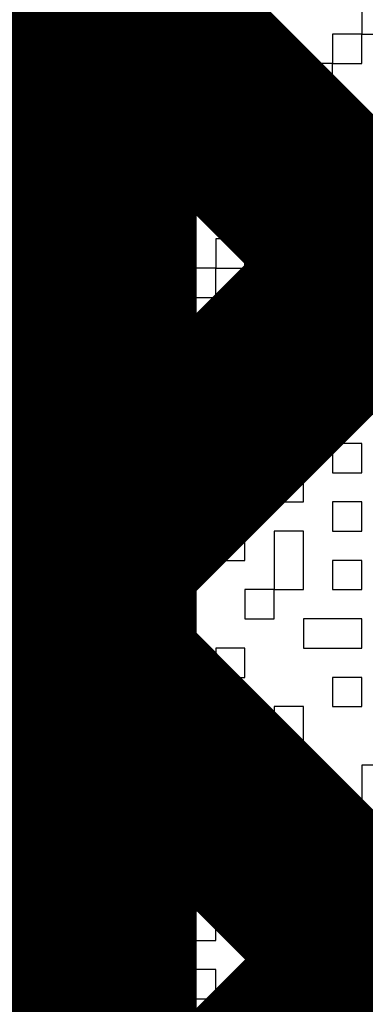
# Model space of a CAD drawing. Header units: millimetres. Extents: x 3.06 to 5.82, y 1.29 to 3.84.
# Tile 72 of 244: x 4.6238 to 4.6379, y 1.8932 to 1.9333. Entities that reach past the tile are written whole.
import ezdxf

# ---------------------------------------------------------------- set-up
doc = ezdxf.new("R2010")
doc.units = ezdxf.units.MM
doc.header["$MEASUREMENT"] = 0
for name, color, linetype in [('BottomLayer', 5, 'Continuous'), ('TopLayer', 1, 'Continuous'), ('TopOverlay', 2, 'Continuous')]:
    doc.layers.add(name, color=color, linetype=linetype)

msp = doc.modelspace()

# ---------------------------------------------------------------- linework, layer by layer
at = {"layer": 'BottomLayer', "const_width": 0.008}
for points in [[(4.57707, 1.956598), (5.022308, 1.511361)], [(4.587413, 1.900406), (4.643605, 1.956598)], [(4.602187, 1.886896), (4.671889, 1.956598)], [(4.603589, 1.860014), (4.700174, 1.956598)], [(4.605355, 1.956598), (5.032078, 1.529875)]]:
    msp.add_lwpolyline(points, dxfattribs=at)
at = {"layer": 'TopLayer', "const_width": 0.008}
for points in [[(4.583953, 1.978), (4.627, 1.934953)], [(4.627, 1.857113), (4.627, 1.971887)], [(4.577984, 1.955684), (4.627, 1.906669)], [(4.588102, 1.901095), (4.627, 1.939993)], [(4.602534, 1.887243), (4.627, 1.911709)]]:
    msp.add_lwpolyline(points, dxfattribs=at)
at = {"layer": 'TopLayer', "const_width": 0.004}
for points in [[(4.625, 1.934953, 1), (4.629, 1.934953, 1)], [(4.625, 1.911709, 1), (4.629, 1.911709, 1)], [(4.625, 1.906669, 1), (4.629, 1.906669, 1)]]:
    msp.add_lwpolyline(points, format="xyb", close=True, dxfattribs=at)
at = {"layer": 'TopOverlay'}
for p, q in [((4.624637, 1.932689), (4.624637, 1.933878)), ((4.625827, 1.933878), (4.625827, 1.932689)), ((4.628205, 1.932689), (4.628205, 1.933878)), ((4.637719, 1.933878), (4.637719, 1.932689)), ((4.622259, 1.932689), (4.624637, 1.932689)), ((4.625827, 1.932689), (4.628205, 1.932689)), ((4.630584, 1.932689), (4.629394, 1.932689)), ((4.629394, 1.932689), (4.629394, 1.931499)), ((4.630584, 1.931499), (4.630584, 1.932689)), ((4.634151, 1.932689), (4.632962, 1.932689)), ((4.632962, 1.932689), (4.632962, 1.931499)), ((4.634151, 1.931499), (4.634151, 1.932689)), ((4.637719, 1.932689), (4.63653, 1.932689)), ((4.63653, 1.932689), (4.63653, 1.931499)), ((4.637719, 1.932689), (4.638908, 1.932689)), ((4.637719, 1.931499), (4.637719, 1.932689)), ((4.627016, 1.931499), (4.625827, 1.931499)), ((4.625827, 1.931499), (4.625827, 1.93031)), ((4.627016, 1.93031), (4.627016, 1.931499)), ((4.629394, 1.931499), (4.628205, 1.931499)), ((4.628205, 1.931499), (4.628205, 1.93031)), ((4.629394, 1.931499), (4.630584, 1.931499)), ((4.629394, 1.93031), (4.629394, 1.931499)), ((4.632962, 1.931499), (4.632962, 1.93031)), ((4.634151, 1.93031), (4.634151, 1.931499)), ((4.63653, 1.931499), (4.635341, 1.931499)), ((4.635341, 1.931499), (4.635341, 1.93031)), ((4.63653, 1.931499), (4.637719, 1.931499)), ((4.63653, 1.93031), (4.63653, 1.931499)), ((4.625827, 1.93031), (4.627016, 1.93031)), ((4.628205, 1.93031), (4.628205, 1.929121)), ((4.629394, 1.929121), (4.629394, 1.93031)), ((4.632962, 1.93031), (4.631773, 1.93031)), ((4.631773, 1.93031), (4.631773, 1.929121)), ((4.632962, 1.93031), (4.634151, 1.93031)), ((4.632962, 1.929121), (4.632962, 1.93031)), ((4.634151, 1.93031), (4.634151, 1.929121)), ((4.635341, 1.93031), (4.634151, 1.93031)), ((4.635341, 1.93031), (4.63653, 1.93031)), ((4.635341, 1.929121), (4.635341, 1.93031)), ((4.625827, 1.929121), (4.624637, 1.929121)), ((4.624637, 1.929121), (4.624637, 1.927932)), ((4.625827, 1.927932), (4.625827, 1.929121)), ((4.628205, 1.929121), (4.629394, 1.929121)), ((4.631773, 1.929121), (4.630584, 1.929121)), ((4.630584, 1.929121), (4.630584, 1.927932)), ((4.631773, 1.929121), (4.632962, 1.929121)), ((4.631773, 1.927932), (4.631773, 1.929121)), ((4.634151, 1.929121), (4.635341, 1.929121)), ((4.637719, 1.929121), (4.63653, 1.929121)), ((4.63653, 1.929121), (4.63653, 1.927932)), ((4.637719, 1.927932), (4.637719, 1.929121)), ((4.624637, 1.927932), (4.624637, 1.926742)), ((4.625827, 1.926742), (4.625827, 1.927932)), ((4.630584, 1.927932), (4.629394, 1.927932)), ((4.629394, 1.927932), (4.629394, 1.926742)), ((4.630584, 1.927932), (4.631773, 1.927932)), ((4.630584, 1.926742), (4.630584, 1.927932)), ((4.635341, 1.927932), (4.634151, 1.927932)), ((4.634151, 1.927932), (4.634151, 1.926742)), ((4.635341, 1.926742), (4.635341, 1.927932)), ((4.63653, 1.927932), (4.637719, 1.927932)), ((4.624637, 1.926742), (4.625827, 1.926742)), ((4.628205, 1.926742), (4.627016, 1.926742)), ((4.627016, 1.926742), (4.627016, 1.925553)), ((4.628205, 1.925553), (4.628205, 1.926742)), ((4.629394, 1.926742), (4.630584, 1.926742)), ((4.632962, 1.926742), (4.631773, 1.926742)), ((4.631773, 1.926742), (4.631773, 1.925553)), ((4.632962, 1.925553), (4.632962, 1.926742)), ((4.634151, 1.926742), (4.634151, 1.925553)), ((4.635341, 1.925553), (4.635341, 1.926742)), ((4.637719, 1.926742), (4.63653, 1.926742)), ((4.63653, 1.926742), (4.63653, 1.925553)), ((4.637719, 1.925553), (4.637719, 1.926742)), ((4.627016, 1.925553), (4.628205, 1.925553)), ((4.631773, 1.925553), (4.632962, 1.925553)), ((4.634151, 1.925553), (4.634151, 1.924364)), ((4.635341, 1.924364), (4.635341, 1.925553)), ((4.63653, 1.925553), (4.637719, 1.925553)), ((4.628205, 1.924364), (4.625827, 1.924364)), ((4.625827, 1.924364), (4.625827, 1.923175)), ((4.628205, 1.923175), (4.628205, 1.924364)), ((4.630584, 1.924364), (4.629394, 1.924364)), ((4.629394, 1.924364), (4.629394, 1.923175)), ((4.630584, 1.923175), (4.630584, 1.924364)), ((4.632962, 1.924364), (4.631773, 1.924364)), ((4.631773, 1.924364), (4.631773, 1.923175)), ((4.632962, 1.923175), (4.632962, 1.924364)), ((4.634151, 1.924364), (4.635341, 1.924364)), ((4.638908, 1.924364), (4.637719, 1.924364)), ((4.637719, 1.924364), (4.637719, 1.923175)), ((4.625827, 1.923175), (4.624637, 1.923175)), ((4.624637, 1.923175), (4.624637, 1.921985)), ((4.625827, 1.923175), (4.628205, 1.923175)), ((4.625827, 1.921985), (4.625827, 1.923175)), ((4.629394, 1.923175), (4.630584, 1.923175)), ((4.630584, 1.923175), (4.630584, 1.921985)), ((4.631773, 1.923175), (4.630584, 1.923175)), ((4.631773, 1.923175), (4.632962, 1.923175)), ((4.631773, 1.921985), (4.631773, 1.923175)), ((4.632962, 1.923175), (4.632962, 1.921985)), ((4.634151, 1.923175), (4.632962, 1.923175)), ((4.634151, 1.921985), (4.634151, 1.923175)), ((4.63653, 1.923175), (4.635341, 1.923175)), ((4.635341, 1.923175), (4.635341, 1.921985)), ((4.63653, 1.921985), (4.63653, 1.923175)), ((4.637719, 1.923175), (4.638908, 1.923175)), ((4.624637, 1.921985), (4.625827, 1.921985)), ((4.628205, 1.921985), (4.627016, 1.921985)), ((4.627016, 1.921985), (4.627016, 1.920796)), ((4.628205, 1.920796), (4.628205, 1.921985)), ((4.630584, 1.921985), (4.631773, 1.921985)), ((4.632962, 1.921985), (4.634151, 1.921985)), ((4.635341, 1.921985), (4.63653, 1.921985)), ((4.638908, 1.921985), (4.637719, 1.921985)), ((4.637719, 1.921985), (4.637719, 1.920796)), ((4.625827, 1.920796), (4.624637, 1.920796)), ((4.624637, 1.920796), (4.624637, 1.919607)), ((4.625827, 1.919607), (4.625827, 1.920796)), ((4.627016, 1.920796), (4.627016, 1.919607)), ((4.628205, 1.919607), (4.628205, 1.920796)), ((4.631773, 1.920796), (4.630584, 1.920796)), ((4.630584, 1.920796), (4.630584, 1.919607)), ((4.631773, 1.919607), (4.631773, 1.920796)), ((4.637719, 1.920796), (4.637719, 1.919607)), ((4.624637, 1.919607), (4.625827, 1.919607)), ((4.627016, 1.919607), (4.628205, 1.919607)), ((4.630584, 1.919607), (4.630584, 1.918418)), ((4.631773, 1.918418), (4.631773, 1.919607)), ((4.634151, 1.919607), (4.632962, 1.919607)), ((4.632962, 1.919607), (4.632962, 1.918418)), ((4.634151, 1.918418), (4.634151, 1.919607)), ((4.63653, 1.919607), (4.635341, 1.919607)), ((4.635341, 1.919607), (4.635341, 1.918418)), ((4.63653, 1.918418), (4.63653, 1.919607)), ((4.637719, 1.919607), (4.638908, 1.919607)), ((4.628205, 1.918418), (4.625827, 1.918418)), ((4.625827, 1.918418), (4.625827, 1.917228)), ((4.628205, 1.917228), (4.628205, 1.918418)), ((4.630584, 1.918418), (4.629394, 1.918418)), ((4.629394, 1.918418), (4.629394, 1.917228)), ((4.630584, 1.918418), (4.631773, 1.918418)), ((4.630584, 1.917228), (4.630584, 1.918418)), ((4.631773, 1.918418), (4.631773, 1.917228)), ((4.632962, 1.918418), (4.631773, 1.918418)), ((4.632962, 1.918418), (4.634151, 1.918418)), ((4.632962, 1.917228), (4.632962, 1.918418)), ((4.635341, 1.918418), (4.63653, 1.918418)), ((4.638908, 1.918418), (4.637719, 1.918418)), ((4.637719, 1.918418), (4.637719, 1.917228)), ((4.625827, 1.917228), (4.628205, 1.917228)), ((4.629394, 1.917228), (4.630584, 1.917228)), ((4.631773, 1.917228), (4.632962, 1.917228)), ((4.63653, 1.917228), (4.635341, 1.917228)), ((4.635341, 1.917228), (4.635341, 1.916039)), ((4.63653, 1.916039), (4.63653, 1.917228)), ((4.637719, 1.917228), (4.638908, 1.917228)), ((4.628205, 1.916039), (4.627016, 1.916039)), ((4.627016, 1.916039), (4.627016, 1.91485)), ((4.628205, 1.91485), (4.628205, 1.916039)), ((4.630584, 1.916039), (4.629394, 1.916039)), ((4.629394, 1.916039), (4.629394, 1.91485)), ((4.630584, 1.91485), (4.630584, 1.916039)), ((4.634151, 1.916039), (4.631773, 1.916039)), ((4.631773, 1.916039), (4.631773, 1.91485)), ((4.634151, 1.91485), (4.634151, 1.916039)), ((4.635341, 1.916039), (4.63653, 1.916039)), ((4.63653, 1.916039), (4.63653, 1.91485)), ((4.637719, 1.916039), (4.63653, 1.916039)), ((4.637719, 1.91485), (4.637719, 1.916039)), ((4.625827, 1.91485), (4.624637, 1.91485)), ((4.624637, 1.91485), (4.624637, 1.91366)), ((4.625827, 1.91366), (4.625827, 1.91485)), ((4.627016, 1.91485), (4.628205, 1.91485)), ((4.629394, 1.91485), (4.630584, 1.91485)), ((4.631773, 1.91485), (4.634151, 1.91485)), ((4.634151, 1.91485), (4.634151, 1.91366)), ((4.635341, 1.91485), (4.634151, 1.91485)), ((4.635341, 1.91366), (4.635341, 1.91485)), ((4.63653, 1.91485), (4.637719, 1.91485)), ((4.624637, 1.91366), (4.624637, 1.912471)), ((4.625827, 1.912471), (4.625827, 1.91366)), ((4.631773, 1.91366), (4.630584, 1.91366)), ((4.630584, 1.91366), (4.630584, 1.912471)), ((4.631773, 1.912471), (4.631773, 1.91366)), ((4.634151, 1.91366), (4.635341, 1.91366)), ((4.637719, 1.91366), (4.63653, 1.91366)), ((4.63653, 1.91366), (4.63653, 1.912471)), ((4.637719, 1.912471), (4.637719, 1.91366)), ((4.624637, 1.912471), (4.625827, 1.912471)), ((4.629394, 1.912471), (4.628205, 1.912471)), ((4.628205, 1.912471), (4.628205, 1.911282)), ((4.629394, 1.911282), (4.629394, 1.912471)), ((4.630584, 1.912471), (4.631773, 1.912471)), ((4.631773, 1.912471), (4.631773, 1.911282)), ((4.632962, 1.912471), (4.631773, 1.912471)), ((4.632962, 1.911282), (4.632962, 1.912471)), ((4.635341, 1.912471), (4.634151, 1.912471)), ((4.634151, 1.912471), (4.634151, 1.911282)), ((4.635341, 1.911282), (4.635341, 1.912471)), ((4.63653, 1.912471), (4.637719, 1.912471)), ((4.624637, 1.911282), (4.623448, 1.911282)), ((4.624637, 1.910093), (4.624637, 1.911282)), ((4.628205, 1.911282), (4.627016, 1.911282)), ((4.627016, 1.911282), (4.627016, 1.910093)), ((4.628205, 1.910093), (4.628205, 1.911282)), ((4.628205, 1.911282), (4.629394, 1.911282)), ((4.629394, 1.911282), (4.629394, 1.910093)), ((4.630584, 1.911282), (4.629394, 1.911282)), ((4.630584, 1.910093), (4.630584, 1.911282)), ((4.631773, 1.911282), (4.632962, 1.911282)), ((4.634151, 1.911282), (4.634151, 1.910093)), ((4.635341, 1.910093), (4.635341, 1.911282)), ((4.637719, 1.911282), (4.63653, 1.911282)), ((4.63653, 1.911282), (4.63653, 1.910093)), ((4.637719, 1.910093), (4.637719, 1.911282)), ((4.623448, 1.910093), (4.624637, 1.910093)), ((4.627016, 1.910093), (4.625827, 1.910093)), ((4.625827, 1.910093), (4.625827, 1.908904)), ((4.627016, 1.910093), (4.628205, 1.910093)), ((4.627016, 1.908904), (4.627016, 1.910093)), ((4.629394, 1.910093), (4.629394, 1.908904)), ((4.630584, 1.908904), (4.630584, 1.910093)), ((4.634151, 1.910093), (4.632962, 1.910093)), ((4.632962, 1.910093), (4.632962, 1.908904)), ((4.634151, 1.910093), (4.635341, 1.910093)), ((4.634151, 1.908904), (4.634151, 1.910093)), ((4.63653, 1.910093), (4.637719, 1.910093)), ((4.625827, 1.908904), (4.624637, 1.908904)), ((4.624637, 1.908904), (4.624637, 1.907714)), ((4.625827, 1.908904), (4.627016, 1.908904)), ((4.625827, 1.907714), (4.625827, 1.908904)), ((4.629394, 1.908904), (4.630584, 1.908904)), ((4.632962, 1.908904), (4.634151, 1.908904)), ((4.637719, 1.908904), (4.635341, 1.908904)), ((4.635341, 1.908904), (4.635341, 1.907714)), ((4.637719, 1.907714), (4.637719, 1.908904)), ((4.624637, 1.907714), (4.625827, 1.907714)), ((4.628205, 1.907714), (4.627016, 1.907714)), ((4.627016, 1.907714), (4.627016, 1.906525)), ((4.628205, 1.906525), (4.628205, 1.907714)), ((4.630584, 1.907714), (4.629394, 1.907714)), ((4.629394, 1.907714), (4.629394, 1.906525)), ((4.630584, 1.906525), (4.630584, 1.907714)), ((4.632962, 1.907714), (4.631773, 1.907714)), ((4.631773, 1.907714), (4.631773, 1.906525)), ((4.632962, 1.906525), (4.632962, 1.907714)), ((4.635341, 1.907714), (4.637719, 1.907714)), ((4.625827, 1.906525), (4.624637, 1.906525)), ((4.624637, 1.906525), (4.624637, 1.905336)), ((4.625827, 1.905336), (4.625827, 1.906525)), ((4.627016, 1.906525), (4.628205, 1.906525)), ((4.628205, 1.906525), (4.628205, 1.905336)), ((4.629394, 1.906525), (4.628205, 1.906525)), ((4.629394, 1.906525), (4.630584, 1.906525)), ((4.629394, 1.905336), (4.629394, 1.906525)), ((4.631773, 1.906525), (4.632962, 1.906525)), ((4.637719, 1.906525), (4.63653, 1.906525)), ((4.63653, 1.906525), (4.63653, 1.905336)), ((4.637719, 1.905336), (4.637719, 1.906525)), ((4.624637, 1.905336), (4.625827, 1.905336)), ((4.628205, 1.905336), (4.629394, 1.905336)), ((4.629394, 1.905336), (4.629394, 1.904146)), ((4.630584, 1.905336), (4.629394, 1.905336)), ((4.630584, 1.904146), (4.630584, 1.905336)), ((4.632962, 1.905336), (4.631773, 1.905336)), ((4.631773, 1.905336), (4.631773, 1.904146)), ((4.632962, 1.904146), (4.632962, 1.905336)), ((4.635341, 1.905336), (4.634151, 1.905336)), ((4.634151, 1.905336), (4.634151, 1.904146)), ((4.635341, 1.904146), (4.635341, 1.905336)), ((4.63653, 1.905336), (4.637719, 1.905336)), ((4.625827, 1.904146), (4.623448, 1.904146)), ((4.625827, 1.902957), (4.625827, 1.904146)), ((4.628205, 1.904146), (4.627016, 1.904146)), ((4.627016, 1.904146), (4.627016, 1.902957)), ((4.628205, 1.902957), (4.628205, 1.904146)), ((4.629394, 1.904146), (4.630584, 1.904146)), ((4.631773, 1.904146), (4.632962, 1.904146)), ((4.634151, 1.904146), (4.634151, 1.902957)), ((4.635341, 1.902957), (4.635341, 1.904146)), ((4.623448, 1.902957), (4.625827, 1.902957)), ((4.627016, 1.902957), (4.628205, 1.902957)), ((4.632962, 1.902957), (4.630584, 1.902957)), ((4.630584, 1.902957), (4.630584, 1.901768)), ((4.632962, 1.901768), (4.632962, 1.902957)), ((4.634151, 1.902957), (4.635341, 1.902957)), ((4.638908, 1.902957), (4.637719, 1.902957)), ((4.637719, 1.902957), (4.637719, 1.901768)), ((4.628205, 1.901768), (4.625827, 1.901768)), ((4.625827, 1.901768), (4.625827, 1.900579)), ((4.628205, 1.900579), (4.628205, 1.901768)), ((4.630584, 1.901768), (4.632962, 1.901768)), ((4.637719, 1.901768), (4.637719, 1.900579)), ((4.625827, 1.900579), (4.628205, 1.900579)), ((4.631773, 1.900579), (4.630584, 1.900579)), ((4.630584, 1.900579), (4.630584, 1.89939)), ((4.631773, 1.89939), (4.631773, 1.900579)), ((4.634151, 1.900579), (4.632962, 1.900579)), ((4.632962, 1.900579), (4.632962, 1.89939)), ((4.634151, 1.89939), (4.634151, 1.900579)), ((4.63653, 1.900579), (4.635341, 1.900579)), ((4.635341, 1.900579), (4.635341, 1.89939)), ((4.63653, 1.89939), (4.63653, 1.900579)), ((4.637719, 1.900579), (4.638908, 1.900579)), ((4.624637, 1.89939), (4.623448, 1.89939)), ((4.624637, 1.8982), (4.624637, 1.89939)), ((4.628205, 1.89939), (4.625827, 1.89939)), ((4.625827, 1.89939), (4.625827, 1.8982)), ((4.628205, 1.8982), (4.628205, 1.89939)), ((4.630584, 1.89939), (4.631773, 1.89939)), ((4.632962, 1.89939), (4.632962, 1.8982)), ((4.634151, 1.8982), (4.634151, 1.89939)), ((4.635341, 1.89939), (4.635341, 1.8982)), ((4.63653, 1.8982), (4.63653, 1.89939)), ((4.638908, 1.89939), (4.637719, 1.89939)), ((4.637719, 1.89939), (4.637719, 1.8982)), ((4.623448, 1.8982), (4.624637, 1.8982)), ((4.625827, 1.8982), (4.628205, 1.8982)), ((4.630584, 1.8982), (4.629394, 1.8982)), ((4.629394, 1.8982), (4.629394, 1.897011)), ((4.630584, 1.897011), (4.630584, 1.8982)), ((4.632962, 1.8982), (4.634151, 1.8982)), ((4.635341, 1.8982), (4.63653, 1.8982)), ((4.637719, 1.8982), (4.638908, 1.8982)), ((4.628205, 1.897011), (4.627016, 1.897011)), ((4.627016, 1.897011), (4.627016, 1.895822)), ((4.628205, 1.895822), (4.628205, 1.897011)), ((4.629394, 1.897011), (4.630584, 1.897011)), ((4.630584, 1.897011), (4.630584, 1.895822)), ((4.631773, 1.897011), (4.630584, 1.897011)), ((4.631773, 1.895822), (4.631773, 1.897011)), ((4.634151, 1.897011), (4.632962, 1.897011)), ((4.632962, 1.897011), (4.632962, 1.895822)), ((4.634151, 1.895822), (4.634151, 1.897011)), ((4.637719, 1.897011), (4.63653, 1.897011)), ((4.63653, 1.897011), (4.63653, 1.895822)), ((4.637719, 1.895822), (4.637719, 1.897011)), ((4.627016, 1.895822), (4.625827, 1.895822)), ((4.625827, 1.895822), (4.625827, 1.894632)), ((4.628205, 1.894632), (4.628205, 1.895822)), ((4.630584, 1.895822), (4.631773, 1.895822)), ((4.632962, 1.895822), (4.634151, 1.895822)), ((4.63653, 1.895822), (4.635341, 1.895822)), ((4.635341, 1.895822), (4.635341, 1.894632)), ((4.63653, 1.895822), (4.637719, 1.895822)), ((4.63653, 1.894632), (4.63653, 1.895822)), ((4.625827, 1.894632), (4.624637, 1.894632)), ((4.624637, 1.894632), (4.624637, 1.893443)), ((4.625827, 1.894632), (4.628205, 1.894632)), ((4.625827, 1.893443), (4.625827, 1.894632)), ((4.628205, 1.894632), (4.628205, 1.893443)), ((4.629394, 1.894632), (4.628205, 1.894632)), ((4.629394, 1.893443), (4.629394, 1.894632)), ((4.631773, 1.894632), (4.630584, 1.894632)), ((4.630584, 1.894632), (4.630584, 1.893443)), ((4.631773, 1.893443), (4.631773, 1.894632)), ((4.635341, 1.894632), (4.63653, 1.894632)), ((4.63653, 1.894632), (4.63653, 1.893443)), ((4.637719, 1.894632), (4.63653, 1.894632)), ((4.637719, 1.893443), (4.637719, 1.894632)), ((4.624637, 1.893443), (4.625827, 1.893443)), ((4.628205, 1.893443), (4.629394, 1.893443)), ((4.630584, 1.893443), (4.631773, 1.893443)), ((4.631773, 1.893443), (4.631773, 1.892254)), ((4.632962, 1.893443), (4.631773, 1.893443)), ((4.632962, 1.892254), (4.632962, 1.893443)), ((4.635341, 1.893443), (4.634151, 1.893443)), ((4.634151, 1.893443), (4.634151, 1.892254)), ((4.635341, 1.892254), (4.635341, 1.893443)), ((4.63653, 1.893443), (4.637719, 1.893443))]:
    msp.add_line(p, q, dxfattribs=at)

doc.saveas('drawing.dxf')
